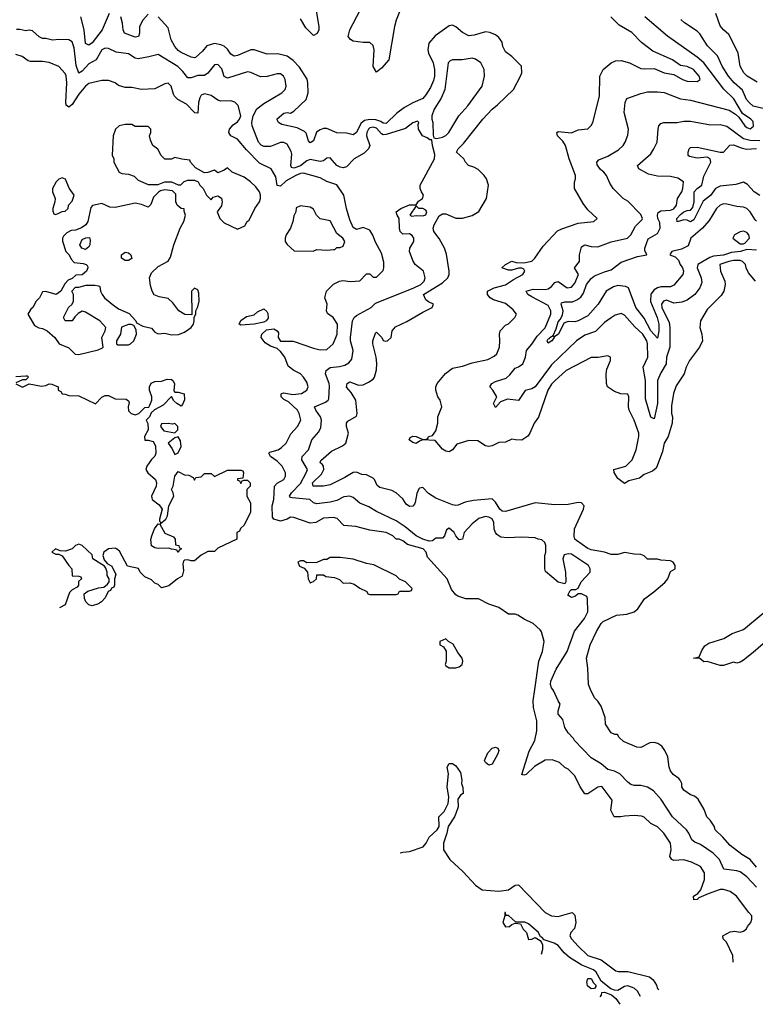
# Model space of a CAD drawing. Header units: inches. Extents: x 2380249 to 2585472, y 382747 to 546448.
# Tile 9 of 256: x 2393372 to 2397822, y 448095 to 454052. Entities that reach past the tile are written whole.
import ezdxf

# ---------------------------------------------------------------- set-up
doc = ezdxf.new("R2010")
doc.units = ezdxf.units.IN
doc.header["$MEASUREMENT"] = 0
doc.layers.add('C3494', color=7, linetype='Continuous')
doc.layers.add('C3495', color=7, linetype='Continuous')

msp = doc.modelspace()

# ---------------------------------------------------------------- linework, layer by layer
at = {"layer": 'C3494', "color": 4}
for points, elevation in [([(2397687.6, 448350.7), (2397686, 448390), (2397648, 448470), (2397628, 448490), (2397626, 448510), (2397670, 448534), (2397697.3, 448537.3), (2397730, 448531.3), (2397750, 448538), (2397768.9, 448551.1), (2397774.6, 448565.4), (2397795.3, 448590), (2397802, 448610), (2397802, 448630), (2397782, 448650), (2397708.7, 448750), (2397670, 448777.2), (2397630, 448789), (2397610, 448789), (2397535.9, 448764.1), (2397481, 448739), (2397470, 448728.7), (2397450, 448726), (2397448.7, 448750), (2397474.6, 448765.4), (2397492.7, 448787.3), (2397515.1, 448850), (2397514, 448890), (2397490, 448928), (2397435.5, 448955.5), (2397390, 448969.2), (2397330, 448965.2), (2397318, 448970), (2397304, 448990), (2397312.7, 449030), (2397309, 449070), (2397268.7, 449130), (2397230, 449168.7), (2397189.4, 449189.4), (2397150, 449228), (2397133.6, 449233.6), (2397090, 449237.2), (2397030, 449234), (2397008.4, 449228.4), (2396969.1, 449229.1), (2396948.7, 449270), (2396955.3, 449330), (2396895.3, 449410), (2396890, 449413.2), (2396870, 449408.7), (2396810, 449368), (2396790, 449368.7), (2396762, 449410), (2396730, 449478), (2396690, 449518), (2396670, 449528), (2396638, 449558), (2396593.6, 449573.6), (2396550, 449572.7), (2396487.3, 449532.7), (2396435.3, 449484.7), (2396422, 449482), (2396410, 449486), (2396453.6, 449626.4), (2396488.7, 449690), (2396501.2, 449750), (2396501.2, 449810), (2396481.2, 449890), (2396478, 449930), (2396488, 450000)], 112), ([(2397830, 448803.7), (2397770, 448867), (2397730, 448895.6), (2397710, 448902.9), (2397632, 448912), (2397604.5, 448970), (2397566.6, 449010), (2397490, 449062), (2397455.9, 449075.9), (2397437.2, 449090), (2397420.9, 449130), (2397406.6, 449150), (2397322, 449230), (2397253.1, 449333.1), (2397205.4, 449385.4), (2397169.4, 449409.4), (2397130, 449419), (2397090, 449419), (2397070, 449424), (2397050, 449439), (2397002, 449490), (2396970, 449505.2), (2396930, 449515.3), (2396890, 449549.2), (2396830, 449585.2), (2396728.7, 449690), (2396723.1, 449703.1), (2396690, 449738), (2396669.5, 449769.5), (2396658, 449818), (2396628.7, 449850), (2396629, 449870), (2396642, 449910), (2396628.7, 449930), (2396604, 449990), (2396596.6, 450000)], 108), ([(2397830, 448925.2), (2397791.9, 448971.9), (2397740.2, 449000.2), (2397670, 449055.3), (2397626.3, 449106.3), (2397579, 449150), (2397572.9, 449172.9), (2397549.3, 449209.3), (2397529, 449230), (2397512.9, 449272.9), (2397475.5, 449335.5), (2397453.6, 449353.6), (2397430, 449362), (2397388.7, 449390), (2397378, 449410), (2397378, 449430), (2397368, 449450), (2397360.4, 449460.4), (2397325.6, 449485.6), (2397310, 449508), (2397301.2, 449530), (2397292.1, 449592.1), (2397275.3, 449630), (2397256.5, 449656.5), (2397232.9, 449672.9), (2397210, 449679), (2397184, 449676), (2397130, 449648.7), (2397106, 449650), (2397024.7, 449684.7), (2396998, 449710), (2396988, 449728), (2396972, 449728), (2396950, 449738), (2396915.3, 449790), (2396913.2, 449830), (2396890, 449898), (2396870, 449928.7), (2396849.3, 449949.3), (2396826.1, 450000)], 104), ([(2395673.1, 449010.6), (2395690, 449016.3), (2395730, 449019.1), (2395812.4, 449047.6), (2395831.1, 449068.9), (2395850, 449106.8), (2395898, 449150), (2395909.3, 449170), (2395908.7, 449230), (2395939.5, 449260.5), (2395964, 449310), (2395968.4, 449348.4), (2395957.2, 449410), (2395965.2, 449490), (2395959, 449530), (2395970, 449552), (2395990, 449551.3), (2396010, 449538), (2396038, 449498), (2396046, 449450), (2396044.7, 449430), (2396052.7, 449407.3), (2396054, 449370), (2396039.6, 449360.4), (2396023.6, 449336.4), (2396024.7, 449290), (2396011, 449250), (2396002.8, 449230), (2395964, 449170), (2395956.3, 449130), (2395936.3, 449070), (2395936, 449030), (2395974.8, 448970), (2396055.8, 448895.8), (2396130, 448814.8), (2396170, 448788.2), (2396270, 448778.8), (2396330, 448786.8), (2396370, 448816), (2396390, 448818), (2396550, 448651), (2396590, 448631), (2396630, 448626.8), (2396714, 448650), (2396730, 448634), (2396736.3, 448590), (2396727.5, 448552.5), (2396706, 448530), (2396700.7, 448510), (2396711, 448490), (2396750, 448447.3), (2396810, 448390.7), (2396890, 448363), (2396977.5, 448297.5), (2396993.2, 448293.2), (2397050, 448293), (2397181.4, 448261.4), (2397203.5, 448243.5), (2397224.7, 448210), (2397231.1, 448191.1), (2397239.2, 448183.1)], 112), ([(2397126.7, 448141.1), (2397110, 448174.8), (2397090, 448193), (2397050, 448206), (2397030, 448201.6), (2396990, 448179), (2396970, 448179.7), (2396948.5, 448188.5), (2396890, 448234.4), (2396858.7, 448290), (2396843.8, 448303.8), (2396772.4, 448332.4), (2396698.5, 448378.5), (2396666.4, 448406.4), (2396630, 448450.8), (2396605.2, 448465.2), (2396544.7, 448484.7), (2396530, 448502), (2396523.6, 448503.6), (2396511.3, 448530), (2396450, 448581), (2396428.9, 448591.1), (2396372.7, 448592.7), (2396330, 448631.3), (2396312.7, 448632.7), (2396311.3, 448650), (2396306, 448650), (2396306, 448630), (2396295.3, 448590), (2396310, 448564), (2396334.8, 448565.2), (2396350, 448578), (2396370, 448586), (2396402, 448582), (2396418, 448550), (2396438, 448530), (2396450, 448486), (2396470, 448488), (2396490, 448498), (2396520.4, 448480.4), (2396528.9, 448468.9), (2396534, 448454), (2396534, 448426), (2396526.5, 448396.1)], 108), ([(2396883.4, 448139.2), (2396891.8, 448150), (2396893.6, 448166.4), (2396910, 448168.2), (2396951.3, 448151.3), (2396978.9, 448130), (2397002.7, 448094.8)], 104)]:
    msp.add_lwpolyline(points, dxfattribs=dict(at, elevation=elevation))
for points, elevation in [([(2396210, 449542), (2396190, 449558), (2396184, 449570), (2396203.2, 449616.8), (2396230, 449644.7), (2396251.1, 449651.1), (2396264.7, 449644.7), (2396271.3, 449630), (2396264.7, 449610), (2396230, 449548.7)], 112), ([(2396830, 448188), (2396806.5, 448206.5), (2396802, 448230), (2396810, 448250.5), (2396830, 448250.4), (2396843.9, 448223.9), (2396857.6, 448210), (2396858, 448202), (2396850, 448189.5)], 104)]:
    msp.add_lwpolyline(points, close=True, dxfattribs=dict(at, elevation=elevation))
at = {"layer": 'C3495', "color": 4}
for points, elevation in [([(2395730, 454254), (2395650.5, 454050), (2395639.1, 454010), (2395604.7, 453810), (2395561.4, 453758.6), (2395530, 453735.3), (2395509.7, 453769.7), (2395517.2, 453870), (2395510, 453895.3), (2395490, 453914), (2395450, 453913.2), (2395390, 453922.7), (2395372.5, 453932.5), (2395359, 453950), (2395369.3, 453990), (2395432.3, 454110)], 96), ([(2393913.4, 454090), (2393870.5, 453990), (2393810, 453912.7), (2393790, 453897.2), (2393770, 453908), (2393761.6, 453990), (2393742, 454070)], 104), ([(2394150, 454086), (2394118, 454050), (2394097.3, 454010), (2394097.3, 453970), (2394091, 453950), (2394070, 453946), (2394006, 453970), (2393998, 453990), (2393995.1, 454030), (2393984.5, 454070)], 104), ([(2396826.1, 450000), (2396812.3, 450030), (2396809, 450129), (2396801.2, 450190), (2396824, 450270), (2396860.9, 450350), (2396890, 450398.8), (2396901.2, 450410), (2396982, 450450), (2397044.8, 450455.2), (2397088.7, 450470), (2397112, 450488), (2397151.9, 450548.1), (2397209, 450590), (2397273.8, 450646.2), (2397293.2, 450670), (2397310, 450714), (2397338, 450730), (2397338, 450750), (2397326, 450770), (2397310, 450778), (2397250, 450782), (2397230, 450788.7), (2397170, 450788.7), (2397149.2, 450809.2), (2397130, 450817.2), (2397090, 450818), (2397030, 450829.3), (2396990, 450817.2), (2396950, 450816), (2396909.6, 450829.6), (2396830, 450844.2), (2396810, 450852), (2396740.1, 450900.1), (2396729.7, 450909.7), (2396725.6, 450925.6), (2396728.9, 450971.1), (2396783.7, 451090), (2396786.6, 451110), (2396769.8, 451129.8), (2396750, 451131.4), (2396690, 451119.3), (2396610, 451115.8), (2396490, 451129.4), (2396310, 451075.6), (2396290, 451078.4), (2396277, 451090), (2396250, 451132.7), (2396230, 451152.3), (2396118, 451142), (2396067.9, 451132.1), (2396024.5, 451115.5), (2396010, 451112.7), (2395990, 451116), (2395890, 451157.2), (2395845.4, 451185.4), (2395810, 451222), (2395790, 451218), (2395787.1, 451212.9), (2395774.4, 451185.6), (2395765.5, 451130), (2395759.9, 451120.1), (2395750, 451109.3), (2395730, 451106.6), (2395710, 451121.2), (2395690, 451154), (2395650, 451189), (2395622.7, 451202.7), (2395550, 451222), (2395534, 451234), (2395519, 451270), (2395510, 451279), (2395470, 451299), (2395441.2, 451301.2), (2395410, 451314), (2395390, 451313.2), (2395338.6, 451281.4), (2395250, 451238.4), (2395209.3, 451229.3), (2395148, 451230), (2395142.7, 451250), (2395197, 451303), (2395211.8, 451330), (2395209.4, 451350), (2395202, 451362), (2395189.4, 451370), (2395194.6, 451385.4), (2395257.6, 451442.4), (2395325.4, 451474.6), (2395345.2, 451490), (2395361.2, 451550), (2395349.2, 451590), (2395348.9, 451611.1), (2395356.5, 451623.5), (2395410, 451654), (2395413.2, 451670), (2395405.2, 451750), (2395377, 451797), (2395350, 451829), (2395353.2, 451850), (2395370, 451860.5), (2395421.1, 451841.1), (2395450, 451842.8), (2395482, 451858), (2395510, 451878), (2395519, 451890), (2395530, 451934), (2395532.3, 451972.3), (2395529.3, 452010), (2395509, 452090), (2395509.1, 452109.1), (2395524.7, 452155.3), (2395530, 452162), (2395562, 452130), (2395571.3, 452111.3), (2395586.8, 452106.8), (2395598, 452110), (2395619, 452130), (2395625.2, 452170), (2395646.2, 452193.8), (2395714.3, 452225.7), (2395810, 452282.8), (2395868, 452310), (2395875.3, 452330), (2395844.7, 452344.7), (2395830, 452358), (2395815.3, 452390), (2395930, 452459.3), (2395962, 452490), (2395969.4, 452510), (2395969.4, 452530), (2395954.2, 452634.2), (2395941.2, 452670), (2395910, 452728), (2395877.2, 452770), (2395873.2, 452790), (2395879.3, 452810), (2395910, 452864.7), (2395930, 452878), (2395950, 452878), (2396010, 452851), (2396050, 452850.8), (2396110, 452867.3), (2396150, 452891), (2396195.1, 452970), (2396209, 453050), (2396195.3, 453090), (2396182, 453110), (2396145.6, 453145.6), (2396120.2, 453160.2), (2396088, 453170), (2396069.1, 453189.1), (2396058, 453210), (2396015.3, 453250), (2396024, 453270), (2396057.2, 453302.8), (2396174, 453450), (2396230, 453511), (2396263.2, 453536.8), (2396359, 453630), (2396402, 453710), (2396408.9, 453731.1), (2396408.7, 453770), (2396348.7, 453830), (2396310, 453857.2), (2396294.5, 453890), (2396290, 453915.3), (2396270, 453945.2), (2396250, 453961.2), (2396215.5, 453975.5), (2396190, 453979.3), (2396121.4, 453958.6), (2396090, 453954), (2396050, 453974), (2396010, 454009), (2395990, 454019), (2395970, 454014), (2395885.8, 453954.2), (2395846.8, 453910), (2395840.5, 453870), (2395845.5, 453850), (2395874, 453790), (2395881.1, 453750), (2395880.9, 453710), (2395875.5, 453684.5), (2395857.4, 453642.6), (2395830, 453598), (2395810, 453575.1), (2395750.4, 453549.6), (2395699.9, 453520.1), (2395653.8, 453486.2), (2395590, 453424.2), (2395570, 453426.6), (2395556.6, 453436.6), (2395526.3, 453446.3), (2395490, 453447.9), (2395458.2, 453441.8), (2395436.9, 453423.1), (2395410, 453369), (2395390, 453356), (2395350, 453366), (2395290, 453366.6), (2395230, 453393.2), (2395210, 453392.7), (2395190, 453386.6), (2395168.3, 453371.7), (2395150, 453319), (2395130, 453306.6), (2395119.5, 453319.5), (2395104.8, 453364.8), (2395095.6, 453375.6), (2395050, 453397), (2394958, 453418), (2394938, 453430), (2394930, 453446), (2394930, 453452), (2394970, 453486), (2394990, 453490.5), (2395010, 453487.3), (2395030, 453498), (2395106, 453570), (2395117, 453610), (2395116.2, 453670), (2395111.2, 453691.2), (2395064.4, 453764.4), (2395025.8, 453805.8), (2394990, 453832.3), (2394934.4, 453845.6), (2394870, 453844), (2394790, 453869), (2394770, 453869.2), (2394690, 453836.2), (2394670, 453832.3), (2394650, 453842.7), (2394630, 453872.7), (2394610, 453892), (2394590, 453900.7), (2394550, 453907.3), (2394505.3, 453894.7), (2394478.8, 453861.2), (2394435.9, 453824.1), (2394430, 453821.2), (2394410, 453826), (2394350, 453853.2), (2394330, 453866), (2394310, 453889.2), (2394289.6, 453930), (2394270, 454002), (2394209, 454070)], 104), ([(2395166.6, 454106.6), (2395182.6, 454010), (2395181.6, 453990), (2395172.1, 453967.9), (2395150, 453957.2), (2395103.3, 454003.3), (2395070, 454057.2)], 96), ([(2397824, 452470), (2397781.2, 452521.2), (2397766, 452550), (2397762.7, 452570), (2397745.2, 452590), (2397730, 452594.7), (2397690, 452595.6), (2397661, 452590), (2397606.8, 452570), (2397611, 452530), (2397637.3, 452470), (2397640.7, 452450), (2397630.8, 452410), (2397616.1, 452383.9), (2397530, 452299), (2397490.8, 452230), (2397486, 452190), (2397498.8, 452150), (2397502.8, 452110), (2397484, 452070), (2397424, 451990), (2397404, 451950), (2397390.8, 451910), (2397343, 451837), (2397327.3, 451790), (2397315.3, 451715.3), (2397314.8, 451670), (2397320.7, 451650), (2397318.8, 451610), (2397294.8, 451530), (2397270.7, 451490), (2397259.8, 451440.2), (2397228.2, 451351.8), (2397221.4, 451338.6), (2397199.3, 451320.7), (2397150, 451299.3), (2397122, 451278), (2397058, 451262), (2397030, 451246), (2396990, 451275.3), (2396968, 451312), (2396966, 451330), (2397038, 451350), (2397077.2, 451390), (2397101.2, 451450), (2397117.2, 451530), (2397117.2, 451550), (2397089.2, 451630), (2397059, 451690), (2397054, 451710), (2397058, 451770), (2397050, 451786), (2397008.9, 451788.9), (2396970, 451802), (2396928.7, 451830), (2396922, 451850), (2396919, 451910), (2396923.1, 451936.9), (2396946, 451990), (2396946, 452010), (2396930, 452018), (2396871.3, 452008.7), (2396830, 452008.7), (2396678.8, 451930), (2396610, 451866), (2396590, 451846), (2396566.4, 451810), (2396510, 451648), (2396484.7, 451610), (2396458, 451550), (2396446.8, 451533.2), (2396410, 451508.7), (2396370.9, 451509.1), (2396350, 451514), (2396310, 451495.3), (2396270, 451494), (2396230, 451473.2), (2396210, 451469.2), (2396190, 451474), (2396143.2, 451503.2), (2396090, 451505.2), (2396016.8, 451483.2), (2395990, 451449), (2395970, 451437.2), (2395950, 451441.2), (2395930, 451453.2), (2395885.6, 451505.6), (2395810, 451509.4), (2395790, 451502.7), (2395770, 451488.7), (2395750, 451493.3), (2395728.4, 451510), (2395735.3, 451524.7), (2395750, 451532.4), (2395771.3, 451530), (2395810, 451511.3), (2395828, 451512), (2395842, 451518), (2395846, 451530), (2395870, 451536), (2395890, 451564.7), (2395902, 451610), (2395902, 451650), (2395926, 451710), (2395915.3, 451750), (2395902, 451770), (2395888.7, 451810), (2395888.7, 451830), (2395898, 451850), (2395947.9, 451912.1), (2395990, 451942.8), (2396050, 451954.8), (2396110, 451976), (2396204, 451996), (2396243.1, 452016.9), (2396258, 452030), (2396274, 452070), (2396277.2, 452110), (2396274, 452150), (2396279, 452170), (2396310, 452204.7), (2396330, 452212), (2396368, 452250), (2396378, 452270), (2396356.5, 452296.5), (2396310, 452335.3), (2396238, 452358), (2396218, 452370), (2396202, 452390), (2396202, 452410), (2396242, 452430), (2396310, 452447.3), (2396359.1, 452480.9), (2396415.3, 452510), (2396428.7, 452530), (2396422, 452542), (2396408.9, 452548.9), (2396390, 452549), (2396350, 452537.2), (2396330, 452536), (2396288, 452550), (2396310, 452571.3), (2396350, 452591.3), (2396376.4, 452583.6), (2396421, 452581), (2396470, 452591.3), (2396488.7, 452610), (2396538, 452682), (2396626.3, 452773.7), (2396652.7, 452787.3), (2396750, 452820.7), (2396846, 452830), (2396866, 452850), (2396810, 452902), (2396780.1, 452940.1), (2396729, 453030), (2396728.9, 453068.9), (2396735.3, 453090), (2396735.3, 453110), (2396695.1, 453210), (2396673.6, 453290), (2396658, 453318), (2396625.2, 453350), (2396622, 453370), (2396630, 453374.8), (2396710, 453367.7), (2396750, 453386), (2396808.7, 453391.3), (2396830, 453412), (2396839, 453430), (2396879, 453590), (2396882, 453710), (2396902, 453750), (2396950, 453791), (2396977.2, 453802.8), (2397010, 453806), (2397062, 453790), (2397130, 453757.3), (2397150, 453754), (2397210, 453757.3), (2397270, 453730.8), (2397330, 453721), (2397382, 453690), (2397410, 453681), (2397470, 453678), (2397488, 453690), (2397482, 453710), (2397448, 453750), (2397410, 453769), (2397370, 453774), (2397322, 453810), (2397201.2, 453861.2), (2397134.2, 453914.2), (2397074.2, 453974.2), (2396998, 454018), (2396948, 454070)], 96), ([(2397830, 452658), (2397770, 452661.2), (2397732, 452650), (2397677.4, 452642.6), (2397630, 452627.6), (2397570, 452620.5), (2397547.8, 452612.2), (2397474.8, 452570), (2397470.7, 452550), (2397494.8, 452490), (2397498, 452462), (2397486, 452430), (2397456, 452390), (2397410, 452355.3), (2397377.3, 452342.7), (2397330, 452337.2), (2397285.8, 452354.2), (2397266, 452350), (2397254, 452330), (2397256.3, 452310), (2397300.4, 452220.4), (2397304.9, 452190), (2397304.9, 452070), (2397284.4, 452010), (2397283, 451970), (2397250, 451915.1), (2397230.3, 451870), (2397230.3, 451730.4), (2397210, 451638), (2397190, 451648), (2397158.2, 451758.2), (2397156.9, 451870), (2397142.7, 451950), (2397171, 452010), (2397170.9, 452090), (2397165.1, 452110), (2397140.7, 452150), (2397093.4, 452193.4), (2397030, 452264), (2397010, 452274), (2396975.3, 452264.7), (2396950, 452248.7), (2396910, 452219), (2396854.6, 452165.4), (2396790, 452143.7), (2396741, 452110), (2396590, 451963.7), (2396490.7, 451830), (2396470, 451819.3), (2396430, 451809), (2396390, 451748.7), (2396324, 451756), (2396281, 451739), (2396250, 451706), (2396238, 451730), (2396258, 451770), (2396235.3, 451810), (2396215.3, 451830), (2396228.7, 451850), (2396250, 451862.8), (2396315.9, 451884.1), (2396337.6, 451902.4), (2396370, 451942.8), (2396390, 451950.8), (2396415.1, 451970), (2396432.3, 452010), (2396437.2, 452050), (2396471, 452089), (2396502.8, 452137.2), (2396550, 452187.7), (2396585.6, 452270), (2396586, 452290), (2396570, 452323.7), (2396470, 452374.5), (2396446, 452390), (2396435.3, 452410), (2396477.6, 452422.4), (2396550, 452420.4), (2396570, 452423.8), (2396590, 452437.3), (2396610, 452462.8), (2396630, 452467.3), (2396684.7, 452430), (2396710, 452434), (2396730, 452458.8), (2396753.2, 452510), (2396728, 452550), (2396759, 452590), (2396759.3, 452630), (2396770, 452678), (2396790, 452690.8), (2396830, 452679.1), (2396870, 452678), (2396950, 452707.3), (2397048, 452730), (2397068.7, 452750), (2397097.5, 452802.5), (2397137.2, 452842.8), (2397139, 452850), (2397130, 452874), (2397050, 452954), (2397022, 452970), (2396962, 453030), (2396942, 453062), (2396921.2, 453110), (2396905.2, 453130), (2396885.1, 453145.1), (2396865.2, 453174.8), (2396864, 453190), (2396875.5, 453204.5), (2396930, 453226), (2396995.5, 453264.5), (2397022, 453290), (2397034, 453310), (2397050, 453354), (2397055.3, 453390), (2397029, 453490), (2397035.3, 453550), (2397045.6, 453574.4), (2397130, 453606), (2397170, 453616), (2397230, 453616), (2397270, 453610.8), (2397370, 453573.4), (2397430, 453564.9), (2397664.4, 453504.4), (2397701.4, 453481.4), (2397721.4, 453461.4), (2397758.8, 453410), (2397770, 453398.8), (2397790, 453391), (2397811.7, 453408.3), (2397810, 453435.3), (2397795.3, 453450), (2397743.7, 453483.7), (2397692.3, 453572.3), (2397632.3, 453632.3), (2397510.9, 453790.9), (2397470, 453825.1), (2397291.7, 453951.7), (2397154, 454070)], 92), ([(2397834, 453674), (2397773.2, 453710), (2397752.7, 453730), (2397729.5, 453770), (2397719, 453850), (2397676.6, 453936.6), (2397661.5, 453961.5), (2397629, 453990), (2397610, 454015.3), (2397582.7, 454090)], 84), ([(2397870, 453515.1), (2397810, 453529.6), (2397784.5, 453550), (2397769.6, 453570), (2397745.1, 453625.1), (2397694.5, 453670), (2397659.5, 453710), (2397622, 453770), (2397593.3, 453833.3), (2397533.8, 453893.8), (2397485.6, 453965.6), (2397470, 453982), (2397392.9, 454032.9), (2397372.5, 454052.5)], 88), ([(2396596.6, 450000), (2396589.6, 450009.6), (2396583.7, 450030), (2396585.1, 450050), (2396616.6, 450123.4), (2396683.6, 450230), (2396727.5, 450352.5), (2396788.7, 450430), (2396808, 450470), (2396807.3, 450547.3), (2396802, 450562), (2396770, 450578), (2396750, 450578), (2396735.3, 450564.7), (2396710, 450555.3), (2396689, 450570), (2396701.2, 450598.8), (2396710, 450604.7), (2396736.4, 450603.6), (2396750, 450612), (2396768.7, 450650), (2396824, 450710), (2396824, 450730), (2396814, 450750), (2396710, 450818.4), (2396690, 450819.6), (2396666.4, 450813.6), (2396657.3, 450790), (2396674, 450710), (2396676, 450650), (2396670, 450638), (2396630, 450649.2), (2396553.6, 450713.6), (2396548, 450730), (2396548.7, 450810), (2396555.3, 450830), (2396555.3, 450870), (2396548.4, 450888.4), (2396530, 450906), (2396508.4, 450908.4), (2396490, 450918), (2396410, 450922), (2396322, 450918), (2396282, 450922), (2396258, 450938), (2396249.5, 450949.5), (2396242.7, 450970), (2396240.9, 451010), (2396230, 451032.7), (2396210, 451042.7), (2396190, 451045.2), (2396150, 451033.2), (2396110, 451002), (2396061, 450950), (2396050, 450908.7), (2396030, 450904), (2396010, 450928.7), (2396001.2, 450950), (2395970, 450975.1), (2395954.4, 450965.6), (2395941, 450930), (2395930, 450915.3), (2395890, 450915.3), (2395870, 450899), (2395850, 450897.2), (2395810.6, 450909.4), (2395770, 450929.6), (2395704.4, 450984.4), (2395650, 451020.9), (2395530, 451076.2), (2395484.9, 451104.9), (2395430, 451127.6), (2395390, 451162), (2395370, 451169.6), (2395334, 451166), (2395290, 451143.7), (2395250, 451132), (2395170, 451122.9), (2395150, 451129.3), (2395128, 451150), (2395020.1, 451160.1), (2395010, 451162), (2395004, 451170), (2395016, 451190), (2395070, 451245.5), (2395104.5, 451310), (2395112.3, 451330), (2395079.5, 451390), (2395082, 451410), (2395119.3, 451450), (2395139.3, 451510), (2395181.5, 451558.5), (2395194.8, 451585.2), (2395198, 451630), (2395192, 451650), (2395162.7, 451690), (2395155.3, 451710), (2395221.2, 451738.8), (2395239, 451750), (2395242, 451758), (2395246, 451834), (2395244.5, 451850), (2395223, 451910), (2395227, 451930), (2395250, 451948.4), (2395307, 451953), (2395338.9, 451961.1), (2395364.1, 451975.9), (2395382, 451998), (2395389.4, 452050), (2395374, 452110), (2395374, 452130), (2395384.5, 452230), (2395395.1, 452250), (2395410, 452263), (2395499, 452310), (2395524.1, 452335.9), (2395753.2, 452426.8), (2395799.5, 452450), (2395819.3, 452470), (2395825.2, 452490), (2395814, 452530), (2395765.2, 452570), (2395750, 452595.3), (2395729.5, 452650), (2395732.7, 452670), (2395757.2, 452710), (2395756, 452730), (2395746.3, 452746.3), (2395730, 452757.2), (2395690, 452754), (2395674, 452770), (2395669.3, 452790), (2395668.7, 452850), (2395655.3, 452870), (2395649.2, 452890), (2395678, 452910), (2395730, 452931), (2395770, 452932), (2395785.6, 452954.4), (2395808, 452970), (2395815.3, 452990), (2395802, 453010), (2395795.3, 453030), (2395795.3, 453050), (2395882, 453210), (2395883.1, 453236.9), (2395868.7, 453291.3), (2395866, 453326), (2395854, 453326), (2395838, 453338), (2395808, 453350), (2395784, 453390), (2395782, 453418), (2395786, 453430), (2395778, 453438), (2395750, 453428.7), (2395705.5, 453394.5), (2395590, 453357), (2395570, 453356), (2395560.7, 453360.7), (2395530, 453395.1), (2395510, 453402), (2395490, 453397), (2395482, 453390), (2395473, 453370), (2395470.5, 453350), (2395490.8, 453290), (2395483, 453270), (2395455.8, 453244.2), (2395396, 453210), (2395350, 453161.2), (2395330, 453156), (2395310, 453159.3), (2395290, 453169.3), (2395250, 453215.3), (2395230, 453214), (2395210, 453199), (2395190, 453193.2), (2395130, 453206), (2395110, 453198.9), (2395071.5, 453168.5), (2395030, 453153.3), (2395017.5, 453157.5), (2395011.6, 453170), (2395017.6, 453237.6), (2395013.8, 453253.8), (2394990, 453299), (2394970, 453309), (2394950, 453309.2), (2394890, 453285.1), (2394850, 453285.2), (2394832.5, 453292.5), (2394817.2, 453310), (2394779, 453410), (2394777.2, 453430), (2394785.1, 453470), (2394807.1, 453512.9), (2394850, 453545.5), (2394958, 453610), (2394978, 453630), (2394984, 453650), (2394979, 453690), (2394968.7, 453710), (2394950, 453724), (2394930, 453725.2), (2394870, 453709.3), (2394830, 453706.6), (2394770, 453733.2), (2394750, 453737.2), (2394630, 453699), (2394610, 453708.7), (2394595.3, 453755.3), (2394570, 453781.2), (2394550, 453779), (2394510, 453729.2), (2394490, 453715.1), (2394450, 453714.5), (2394410, 453700.9), (2394390, 453700.9), (2394359.4, 453739.4), (2394328.3, 453768.3), (2394210, 453842), (2394153.4, 453826.6), (2394090, 453816), (2394070, 453819.3), (2394030, 453845.2), (2393955.5, 453855.5), (2393910, 453877.2), (2393890, 453879.3), (2393870, 453869), (2393834.8, 453810), (2393790, 453784.5), (2393750, 453740.9), (2393730, 453729.2), (2393714.5, 453774.5), (2393702.4, 453882.4), (2393690, 453919), (2393670, 453929.2), (2393610, 453932.7), (2393570, 453929), (2393530, 453939), (2393510, 453939), (2393490, 453948.7), (2393450, 453984), (2393430, 453989.2), (2393410, 453985.2), (2393372.9, 453992.9), (2393352.3, 453992.3)], 108), ([(2396488, 450000), (2396512.3, 450170), (2396534, 450230), (2396544, 450290), (2396529.1, 450349.1), (2396520.2, 450360.2), (2396478, 450398), (2396424.7, 450424.7), (2396386, 450450), (2396370, 450455.3), (2396330, 450455.3), (2396270, 450495.3), (2396210, 450515.3), (2396147.3, 450547.3), (2396071, 450549), (2396023.6, 450563.6), (2396010, 450573.2), (2395984.7, 450604.7), (2395959, 450670), (2395840.1, 450800.1), (2395831.8, 450830), (2395812, 450850), (2395717.5, 450877.5), (2395690, 450899), (2395668.4, 450908.4), (2395650, 450908.7), (2395629, 450929), (2395589.1, 450949.1), (2395490, 450962.7), (2395406, 450986), (2395332.5, 450992.5), (2395293.6, 451033.6), (2395270, 451040.9), (2395210, 451035.1), (2395164.7, 451010), (2395130, 451005.1), (2395030, 451039.3), (2395010, 451041.2), (2394990.4, 451029.6), (2394950, 451018), (2394909.5, 451029.5), (2394902, 451042), (2394899.7, 451110), (2394909.6, 451150), (2394912.7, 451230), (2394930, 451247.3), (2394969.2, 451270), (2394981.2, 451290), (2394981.2, 451310), (2394960.9, 451350), (2394930, 451380.7), (2394889.3, 451410), (2394879, 451430), (2394884.5, 451435.5), (2394935.3, 451450), (2394956.6, 451463.4), (2394984, 451490), (2395012.9, 451547.1), (2395053.2, 451590), (2395072.7, 451630), (2395062.7, 451670), (2395052.7, 451690), (2394999.1, 451739.1), (2394970, 451753.2), (2394953.2, 451770), (2394954, 451786), (2394955.3, 451790), (2394970, 451793.7), (2395024.7, 451784.7), (2395078, 451790), (2395108.7, 451810), (2395117.2, 451830), (2395110, 451858), (2395090, 451888.7), (2395070, 451908.7), (2395030, 451928.7), (2394996, 451956), (2394976, 452010), (2394950, 452045.2), (2394930, 452062.7), (2394890, 452077), (2394856.3, 452096.3), (2394833.6, 452130), (2394836.2, 452150), (2394864.4, 452175.6), (2394910, 452181.1), (2394930.4, 452170.4), (2394938.3, 452158.3), (2394935.5, 452130), (2394950, 452106.8), (2395026.2, 452106.2), (2395150, 452064), (2395190, 452054.8), (2395230, 452056), (2395269, 452090), (2395281.5, 452118.5), (2395292, 452150), (2395294.5, 452210), (2395269.5, 452249.5), (2395233.6, 452273.6), (2395228.7, 452290), (2395233.2, 452330), (2395219, 452370), (2395228.7, 452410), (2395270, 452451.3), (2395306, 452470), (2395326.3, 452473.7), (2395372.9, 452467.1), (2395430, 452472), (2395470, 452514), (2395490, 452514), (2395510, 452494), (2395530, 452494), (2395570, 452534), (2395575.3, 452550), (2395574.6, 452585.4), (2395560.2, 452640.2), (2395525.6, 452705.6), (2395508.9, 452748.9), (2395490, 452778), (2395450, 452795.3), (2395410, 452782.7), (2395390, 452795.3), (2395370, 452842), (2395349.6, 452910), (2395334, 452990), (2395290, 453052.7), (2395230, 453072.7), (2395190, 453096), (2395090, 453122.7), (2395070, 453120.7), (2395042, 453110), (2394983.6, 453076.4), (2394950, 453045.2), (2394930, 453048.7), (2394920.9, 453100.9), (2394894, 453150), (2394823.5, 453183.5), (2394743.9, 453263.9), (2394690, 453329.4), (2394649, 453350), (2394638, 453370), (2394642, 453390), (2394664.2, 453415.8), (2394690, 453434), (2394702, 453450), (2394709.3, 453470), (2394693.2, 453533.2), (2394673.6, 453553.6), (2394650, 453561.2), (2394590, 453559.3), (2394570, 453566), (2394530, 453594), (2394490, 453604), (2394470, 453595.3), (2394461.4, 453578.6), (2394454.8, 453550), (2394450, 453486), (2394432, 453488), (2394381.2, 453541.2), (2394329, 453570), (2394309.5, 453589.5), (2394302, 453602), (2394289.1, 453649.1), (2394270, 453668.7), (2394250, 453664), (2394190, 453633.2), (2394110, 453629.2), (2394050, 453642), (2394010, 453642), (2393970, 453654), (2393950, 453669), (2393910, 453684), (2393870, 453684), (2393790, 453665.2), (2393771, 453650), (2393730, 453601.2), (2393690, 453539), (2393670, 453522), (2393654, 453534), (2393652.3, 453552.3), (2393657.4, 453670), (2393653, 453713), (2393647.3, 453727.3), (2393609.5, 453769.5), (2393550, 453792.7), (2393510, 453799.3), (2393438.6, 453798.6), (2393423.7, 453803.7), (2393388, 453830), (2393350, 453841.2)], 112), ([(2397830, 452832.3), (2397820.8, 452840.8), (2397790, 452889.2), (2397770, 452909.3), (2397750, 452917.2), (2397710, 452921.2), (2397650, 452936.2), (2397630, 452936.9), (2397610, 452929.5), (2397588.2, 452910), (2397542, 452838), (2397503, 452790), (2397433, 452730), (2397415.8, 452684.2), (2397375.6, 452664.4), (2397318, 452650), (2397310, 452638), (2397306, 452630), (2397338, 452618), (2397357.3, 452597.3), (2397368, 452570), (2397382.4, 452550), (2397388.2, 452530), (2397383, 452510), (2397330, 452446.6), (2397310, 452436.2), (2397250, 452436.2), (2397230.3, 452429.7), (2397210, 452418), (2397189.1, 452390.9), (2397187.8, 452347.8), (2397227.4, 452250), (2397238.3, 452210), (2397238.9, 452170), (2397230, 452126), (2397190, 452169.5), (2397150, 452246), (2397099.6, 452310), (2397055.1, 452430), (2397037.6, 452437.6), (2396990, 452443.1), (2396963.7, 452436.3), (2396919.3, 452410), (2396870.6, 452330), (2396810, 452259.3), (2396750, 452229.4), (2396730, 452223.7), (2396690, 452225.1), (2396663.8, 452216.2), (2396630.7, 452150), (2396610, 452135.3), (2396602, 452138), (2396604.7, 452130), (2396590.7, 452110), (2396570, 452095.3), (2396562.7, 452110), (2396570, 452121), (2396577.2, 452122.8), (2396579, 452130), (2396599.3, 452140.7), (2396618, 452182), (2396630, 452224.7), (2396642, 452238), (2396655.3, 452264.7), (2396659.5, 452290), (2396647, 452330), (2396650, 452338), (2396670, 452344), (2396715.3, 452344.7), (2396743, 452357), (2396766.2, 452373.8), (2396782.4, 452397.6), (2396800.5, 452450), (2396830, 452486.4), (2396850, 452501.3), (2396910, 452527.3), (2396950, 452538.8), (2397010, 452585.5), (2397110, 452618.8), (2397166, 452630), (2397154.6, 452654.6), (2397153.2, 452670), (2397174.8, 452725.2), (2397230, 452759.1), (2397245.6, 452790), (2397244.2, 452824.2), (2397232, 452850), (2397229.6, 452870), (2397235.1, 452884.9), (2397250, 452896.3), (2397310, 452900.4), (2397330, 452907), (2397345.6, 452930), (2397352.3, 452970), (2397377.2, 453010), (2397384, 453030), (2397388, 453070), (2397352.5, 453092.5), (2397310, 453102.7), (2397230, 453106), (2397176.5, 453116.5), (2397118, 453150), (2397109.1, 453169.1), (2397190, 453241), (2397209, 453270), (2397229, 453310), (2397234, 453390), (2397239, 453410), (2397250, 453424.7), (2397269.2, 453430.8), (2397349.1, 453430.9), (2397390, 453437.3), (2397430, 453437.3), (2397550, 453416), (2397610, 453418.8), (2397650, 453407.3), (2397750, 453333.4), (2397790, 453322.8), (2397850, 453321.1)], 88), ([(2397850, 452989), (2397815.3, 453010), (2397775.3, 453055.3), (2397750, 453069.2), (2397705.2, 453054.8), (2397610, 453045.1), (2397582, 453030), (2397550, 452989.2), (2397506, 452954), (2397450, 452841.2), (2397430, 452828.7), (2397410, 452839.3), (2397390, 452840.7), (2397350, 452829.2), (2397347.3, 452850), (2397370, 452873), (2397390, 452890.5), (2397410, 452898), (2397430, 452899.1), (2397444.2, 452915.8), (2397453.2, 452950), (2397452.3, 453010), (2397469.4, 453030), (2397499.3, 453050), (2397510, 453104.7), (2397552.3, 453190), (2397549.3, 453209.3), (2397530, 453221.2), (2397470, 453215.1), (2397423.7, 453223.7), (2397415.3, 453230), (2397415.3, 453250), (2397422, 453270), (2397430, 453278), (2397470, 453281), (2397608.9, 453251.1), (2397628.9, 453251.1), (2397667.5, 453292.5), (2397690, 453295.5), (2397736.2, 453276.2), (2397768.8, 453268.8), (2397830, 453272.6)], 84), ([(2393350, 451894), (2393410, 451898), (2393418, 451898), (2393426, 451890), (2393410, 451874), (2393390, 451874), (2393350, 451854)], 116), ([(2393350, 451848), (2393390, 451829.3), (2393430, 451848.7), (2393504.7, 451835.3), (2393530, 451838), (2393550, 451848), (2393567.3, 451847.3), (2393606, 451830), (2393606, 451810), (2393622, 451802), (2393630, 451788), (2393647.3, 451787.3), (2393670, 451778), (2393730, 451775.3), (2393830, 451728), (2393870, 451768), (2393890, 451778), (2393910, 451778), (2393950, 451758), (2394016.4, 451756.4), (2394030, 451746), (2394035.3, 451735.3), (2394028, 451710), (2394030, 451686), (2394046, 451670), (2394070, 451662), (2394094, 451670), (2394130, 451706), (2394152.7, 451707.3), (2394159.6, 451720.4), (2394172, 451750), (2394172, 451770), (2394158, 451810), (2394158, 451830), (2394166.8, 451853.2), (2394190, 451862), (2394230, 451864), (2394263.5, 451876.5), (2394290, 451876), (2394299, 451870), (2394309.4, 451850), (2394305.6, 451805.6), (2394310, 451798), (2394330, 451799), (2394368, 451788), (2394368.4, 451751.6), (2394356.4, 451723.6), (2394350, 451714), (2394322, 451730), (2394305.4, 451745.4), (2394290, 451772), (2394240.4, 451719.6), (2394188, 451692), (2394167.3, 451672.7), (2394158, 451650), (2394138, 451630), (2394148.4, 451608.4), (2394148.7, 451570), (2394128, 451530), (2394128.7, 451508.7), (2394150, 451508), (2394179, 451499), (2394194.6, 451474.6), (2394195.3, 451430), (2394188.9, 451411.1), (2394170, 451392), (2394142, 451350), (2394135.3, 451330), (2394148, 451310), (2394194, 451270), (2394199, 451250), (2394197.2, 451230), (2394169.2, 451170), (2394173.2, 451150), (2394217, 451117), (2394234, 451090), (2394217.2, 451030), (2394218, 451018), (2394226, 451010), (2394222, 451002), (2394256, 451030), (2394266.8, 451050), (2394275.5, 451110), (2394304, 451170), (2394301, 451190), (2394291.3, 451210), (2394301, 451230), (2394311.3, 451290), (2394330, 451318), (2394370, 451298), (2394396.4, 451296.4), (2394422, 451282), (2394430, 451266), (2394438, 451282), (2394470, 451286), (2394490, 451306), (2394530, 451306), (2394550, 451288), (2394630, 451326), (2394710, 451326), (2394722, 451322), (2394726, 451310), (2394722, 451278), (2394690, 451274), (2394690, 451266), (2394702, 451262), (2394710, 451246), (2394718, 451262), (2394730, 451266), (2394750, 451266), (2394766, 451250), (2394766, 451230), (2394746, 451210), (2394746, 451170), (2394768.4, 451128.4), (2394768.4, 451071.6), (2394730, 450994), (2394707.3, 450972.7), (2394702, 450958), (2394686, 450950), (2394686, 450910), (2394570, 450854), (2394550, 450834), (2394510, 450834), (2394470, 450812), (2394430, 450778), (2394410, 450778), (2394390, 450784.7), (2394370, 450782), (2394364, 450776), (2394360.2, 450759.8), (2394363.1, 450716.9), (2394354.6, 450685.4), (2394326, 450670), (2394273.6, 450626.4), (2394230, 450614), (2394210, 450634), (2394190, 450642), (2394170, 450662), (2394130, 450682), (2394102, 450710), (2394091.3, 450731.3), (2394025.4, 450745.4), (2393975.5, 450835.5), (2393958, 450850), (2393950, 450854), (2393909.5, 450850.5), (2393882, 450830), (2393875.3, 450810), (2393884, 450784), (2393902, 450762), (2393930, 450746), (2393954.6, 450694.6), (2393946, 450670), (2393946, 450630), (2393942, 450618), (2393927.3, 450612.7), (2393922, 450598), (2393907.3, 450592.7), (2393890, 450554), (2393868, 450530), (2393850, 450518), (2393810, 450504.7), (2393790, 450512), (2393772, 450530), (2393764.7, 450550), (2393762, 450578), (2393785.4, 450594.6), (2393850, 450614), (2393882, 450618), (2393903.6, 450636.4), (2393914, 450650), (2393914, 450670), (2393902, 450690), (2393902, 450710), (2393892.7, 450732.7), (2393884.7, 450744.7), (2393814, 450790), (2393810, 450814), (2393750, 450871.3), (2393730, 450878), (2393710, 450871.3), (2393689.3, 450850.7), (2393650, 450836), (2393618, 450838), (2393588.7, 450851.3), (2393566, 450830), (2393590, 450818), (2393610, 450818), (2393630, 450808), (2393669.1, 450749.1), (2393688, 450730), (2393690, 450688), (2393730, 450686), (2393742, 450682), (2393746, 450670), (2393727.3, 450652.7), (2393728, 450630), (2393720.4, 450619.6), (2393690, 450602), (2393674.6, 450585.4), (2393648.4, 450511.6), (2393613.2, 450493.7)], 116), ([(2397870, 450276), (2397810, 450222.7), (2397750, 450177.2), (2397730, 450164), (2397710, 450159), (2397690, 450164), (2397630, 450144), (2397610, 450145.2), (2397530, 450168), (2397510, 450166), (2397487.3, 450187.3), (2397448, 450190), (2397482, 450198), (2397500.2, 450239.8), (2397516.4, 450263.6), (2397540.2, 450279.8), (2397632, 450308), (2397682.5, 450337.5), (2397750, 450362.8), (2397870, 450461.6)], 96)]:
    msp.add_lwpolyline(points, dxfattribs=dict(at, elevation=elevation))
for points, elevation in [([(2396110, 453819), (2396049.1, 453809.1), (2395991.1, 453808.9), (2395976.9, 453803.1), (2395964.7, 453790), (2395943, 453630), (2395922, 453578), (2395878.8, 453510), (2395864.7, 453470), (2395864.7, 453450), (2395871.3, 453430), (2395872.7, 453352.7), (2395878, 453338), (2395894, 453334), (2395930, 453341), (2395950, 453351.3), (2395968.7, 453370), (2396029.4, 453470.6), (2396084, 453530), (2396169, 453650), (2396184, 453710), (2396182, 453750), (2396162, 453790), (2396130, 453814)], 108), ([(2394050, 453418), (2394010, 453418), (2393974, 453410), (2393952, 453390), (2393938, 453350), (2393932.7, 453232.7), (2393942, 453210), (2393942, 453190), (2393974, 453130), (2393990, 453122), (2394030, 453118), (2394065.4, 453105.4), (2394090, 453082), (2394150, 453054), (2394210, 453054), (2394250, 453072), (2394290, 453072), (2394330, 453052), (2394347.3, 453052.7), (2394367.3, 453072.7), (2394390, 453082), (2394430, 453082), (2394451.6, 453071.6), (2394462, 453050), (2394482, 453030), (2394502, 452990), (2394530, 452962), (2394542.7, 452977.3), (2394570, 452986), (2394592.8, 452972.8), (2394596.3, 452950), (2394593.2, 452926.8), (2394566, 452890), (2394582, 452850), (2394610, 452822), (2394690, 452784.7), (2394734.6, 452805.4), (2394748.9, 452831.1), (2394760.4, 452839.6), (2394795.3, 452910), (2394822, 452950), (2394828.7, 452970), (2394828.7, 452990), (2394822, 453010), (2394800.2, 453040.2), (2394768.7, 453070), (2394730, 453099), (2394658, 453130), (2394630, 453155.3), (2394610, 453142), (2394570, 453126), (2394550, 453142), (2394510, 453128), (2394490, 453126), (2394436.4, 453156.4), (2394406, 453190), (2394402, 453202), (2394352.7, 453207.3), (2394310, 453218), (2394290, 453208), (2394250, 453208), (2394228, 453230), (2394208.4, 453268.4), (2394178, 453290), (2394163.1, 453323.1), (2394158, 453350), (2394166, 453370), (2394166, 453390), (2394150, 453406), (2394070, 453406)], 116), ([(2393630, 453095.3), (2393610, 453088), (2393592, 453070), (2393571.3, 453030), (2393571.3, 453010), (2393586, 452970), (2393584.7, 452950), (2393572, 452910), (2393572.7, 452892.7), (2393578, 452878), (2393590, 452874), (2393610, 452882), (2393628.4, 452891.6), (2393647.3, 452892.7), (2393666, 452910), (2393668, 452930), (2393690, 452954), (2393702, 452990), (2393672.5, 453032.5), (2393650, 453088)], 116), ([(2394250, 453022), (2394223.6, 453016.4), (2394211.1, 453008.9), (2394182, 452978), (2394165.4, 452934.6), (2394150, 452918), (2394110, 452934), (2394070, 452942.7), (2393950, 452915.1), (2393918.6, 452918.6), (2393870, 452939), (2393812, 452928), (2393803.6, 452916.4), (2393784.7, 452830), (2393772, 452810), (2393746.4, 452793.6), (2393710, 452779), (2393684, 452776), (2393656.9, 452763.1), (2393636.9, 452743.1), (2393631.3, 452730), (2393631.6, 452711.6), (2393652, 452650), (2393672, 452630), (2393683.6, 452603.6), (2393702, 452582), (2393756.9, 452576.9), (2393774, 452570), (2393782, 452562), (2393784.7, 452550), (2393776, 452530), (2393750, 452508.7), (2393712.7, 452507.3), (2393690, 452486), (2393664.7, 452475.3), (2393646.4, 452453.6), (2393622, 452410), (2393594, 452390), (2393530, 452408), (2393510, 452406), (2393492, 452370), (2393472, 452350), (2393452, 452310), (2393439.6, 452300.4), (2393422, 452270), (2393462, 452202), (2393487.3, 452187.3), (2393510, 452182.8), (2393538, 452170), (2393584.7, 452130), (2393612, 452090), (2393670, 452066), (2393707.7, 452027.7), (2393730, 452027.3), (2393846.3, 452053.7), (2393873.8, 452066.2), (2393877.2, 452070), (2393869.3, 452130), (2393889.2, 452170), (2393894, 452190), (2393858, 452230), (2393770, 452282), (2393750, 452288), (2393725.4, 452274.6), (2393705.4, 452254.6), (2393690.7, 452229.3), (2393648, 452230), (2393638, 452250), (2393668, 452310), (2393688.9, 452331.1), (2393698, 452350), (2393698, 452390), (2393688.7, 452410), (2393710, 452434), (2393730, 452434), (2393774, 452446), (2393826.4, 452446.4), (2393850, 452442), (2393856.9, 452436.9), (2393861, 452410), (2393871, 452390), (2393886, 452370), (2393931, 452330), (2393970, 452302.8), (2394033.7, 452273.7), (2394074, 452230), (2394078, 452218), (2394118, 452198), (2394170, 452184.7), (2394190, 452162), (2394210, 452152), (2394250, 452156), (2394290, 452145.5), (2394332.9, 452147.1), (2394370, 452162), (2394409, 452190), (2394424, 452210), (2394428.7, 452230), (2394427.3, 452252.7), (2394438, 452270), (2394438, 452290), (2394450, 452314), (2394459, 452350), (2394456.5, 452396.5), (2394450, 452418), (2394430, 452428), (2394412, 452410), (2394412.7, 452267.3), (2394371, 452269), (2394335.3, 452290), (2394298.9, 452338.9), (2394270, 452365.2), (2394215.5, 452375.5), (2394186.6, 452386.6), (2394173.2, 452410), (2394163.6, 452443.6), (2394158.4, 452490), (2394170, 452521), (2394210, 452558), (2394270, 452592), (2394284.7, 452615.3), (2394305.2, 452690), (2394342.7, 452790), (2394366, 452830), (2394375.3, 452870), (2394367.3, 452892.7), (2394367.3, 452907.3), (2394350, 452908.7), (2394324, 452930), (2394317.2, 452950), (2394317.2, 452997.2), (2394297.2, 453017.2)], 116), ([(2395070, 452926), (2395045.4, 452914.6), (2395042, 452890), (2395030, 452866), (2395024.7, 452830), (2395011.3, 452790), (2394984.7, 452750), (2394978, 452730), (2394978, 452710), (2394990, 452692), (2395032.7, 452652.7), (2395148.4, 452651.6), (2395170, 452662), (2395230, 452658), (2395270, 452662), (2395278, 452662), (2395290, 452674), (2395310, 452674), (2395330, 452682), (2395339, 452710), (2395328, 452730), (2395290, 452758), (2395250, 452835.3), (2395190, 452848), (2395168, 452870), (2395150, 452906), (2395130, 452918)], 116), ([(2395770, 452926), (2395732, 452870), (2395743.5, 452863.5), (2395770, 452868), (2395810, 452865.5), (2395830, 452872), (2395834.5, 452890), (2395830, 452899), (2395810, 452909), (2395786, 452910)], 108), ([(2397750, 452772.7), (2397730, 452769.3), (2397696, 452750), (2397686, 452730), (2397730, 452696), (2397750, 452696), (2397759.3, 452700.7), (2397786, 452730), (2397782.7, 452750), (2397770, 452765.2)], 92), ([(2393770, 452662), (2393748.9, 452668.9), (2393735.3, 452690), (2393750, 452722), (2393772, 452732), (2393794, 452734), (2393798, 452718), (2393796, 452690), (2393790, 452678)], 116), ([(2394010, 452595.3), (2393988.7, 452608.7), (2393989, 452630), (2394010, 452644.7), (2394030, 452641), (2394044.7, 452630), (2394050, 452608), (2394030, 452595.3)], 116), ([(2394710, 452203.7), (2394699, 452210), (2394710, 452231.3), (2394744.7, 452255.3), (2394790, 452266.8), (2394810, 452284.7), (2394850, 452302), (2394866.8, 452286.8), (2394873.7, 452273.7), (2394874.6, 452245.4), (2394864, 452230), (2394850, 452221.6), (2394790, 452209.6)], 112), ([(2394030, 452208), (2393987.3, 452192.7), (2393982.8, 452150), (2393958.8, 452110), (2393958, 452090), (2393965.2, 452085.2), (2394030, 452084.9), (2394042, 452090), (2394062, 452110), (2394078, 452150), (2394076.4, 452176.4), (2394062, 452202), (2394047.3, 452207.3)], 116), ([(2394270, 451608.7), (2394230, 451606), (2394224.7, 451590), (2394244.9, 451564.9), (2394310, 451552), (2394328, 451570), (2394328, 451590), (2394310, 451608), (2394296, 451604)], 116), ([(2394330, 451528), (2394310, 451522), (2394271.3, 451490), (2394295.3, 451455.3), (2394310, 451422), (2394330, 451432), (2394348.7, 451470), (2394344.7, 451504.7)], 116), ([(2394330, 450828), (2394322, 450842), (2394307.3, 450847.3), (2394290, 450848), (2394275.3, 450855.3), (2394210, 450852.7), (2394190, 450856), (2394169.5, 450869.5), (2394166.6, 450906.6), (2394172, 450930), (2394187.9, 450972.1), (2394210, 451002), (2394219.6, 450999.6), (2394250, 450946), (2394303.6, 450923.6), (2394312, 450910), (2394314, 450874), (2394334, 450870), (2394338, 450858), (2394352, 450850), (2394338, 450842)], 116), ([(2395310, 450798), (2395250, 450798), (2395230, 450786), (2395210, 450786), (2395170, 450768), (2395110, 450766), (2395090, 450778), (2395070, 450778), (2395054, 450770), (2395065.4, 450745.4), (2395092.7, 450732.7), (2395114, 450710), (2395118, 450670), (2395130, 450644.7), (2395150, 450652), (2395168, 450670), (2395170, 450694), (2395210, 450694), (2395223.6, 450683.6), (2395276.9, 450676.9), (2395306, 450666), (2395330, 450642), (2395370, 450644.7), (2395396, 450636), (2395430, 450612), (2395471.6, 450591.6), (2395478, 450578), (2395490, 450574), (2395650, 450574), (2395662, 450578), (2395670, 450594), (2395730, 450594), (2395742, 450598), (2395746, 450610), (2395706, 450650), (2395670, 450668), (2395650, 450688), (2395514.6, 450754.6), (2395470, 450762), (2395390, 450788)], 116), ([(2395950, 450306), (2395914, 450290), (2395914, 450270), (2395936.9, 450256.9), (2395951.1, 450231.1), (2395951.3, 450170), (2395946.8, 450150), (2395950, 450142), (2395971.1, 450131.1), (2396010, 450131), (2396030, 450136), (2396049.1, 450150.9), (2396053.2, 450170), (2396049, 450190), (2396023.2, 450223.2), (2395993.6, 450273.6), (2395966, 450290)], 116)]:
    msp.add_lwpolyline(points, close=True, dxfattribs=dict(at, elevation=elevation))

doc.saveas('drawing.dxf')
